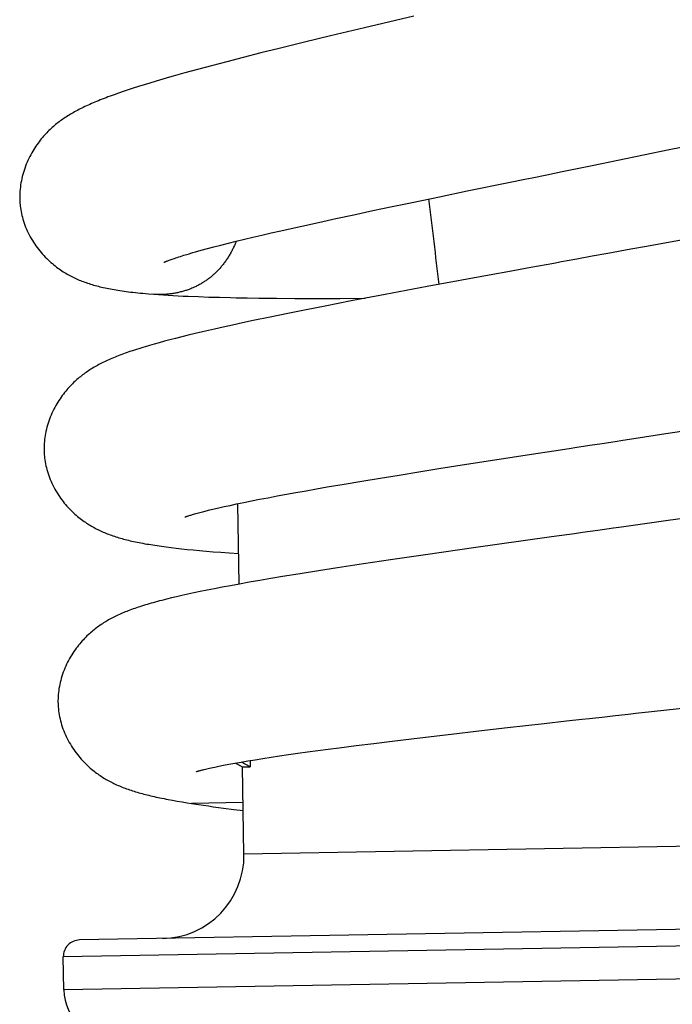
# Model space of a CAD drawing. Header units: millimetres. Extents: x 160 to 318, y 73 to 291.
# Tile 122 of 129: x 312.8 to 314.77, y 268.71 to 271.68. Entities that reach past the tile are written whole.
import ezdxf

# ---------------------------------------------------------------- set-up
doc = ezdxf.new("R2010")
doc.units = ezdxf.units.MM
doc.header["$LTSCALE"] = 30.734
doc.layers.get('0').update_dxf_attribs({"linetype": 'CONTINUOUS'})

msp = doc.modelspace()

# ---------------------------------------------------------------- linework, layer by layer
at = {"color": 7, "linetype": 'Continuous'}
for p, q in [((313.9937, 271.6932), (313.8446, 271.6579)), ((313.8446, 271.6579), (313.7422, 271.6334)), ((313.7422, 271.6334), (313.6633, 271.6143)), ((313.5873, 271.5956), (313.5321, 271.5818)), ((313.6633, 271.6143), (313.5873, 271.5956)), ((313.4788, 271.5683), (313.429, 271.5555)), ((313.5321, 271.5818), (313.4788, 271.5683)), ((313.3409, 271.5321), (313.3027, 271.5216)), ((313.383, 271.5434), (313.3409, 271.5321)), ((313.429, 271.5555), (313.383, 271.5434)), ((313.236, 271.5026), (313.2162, 271.4968)), ((313.3027, 271.5216), (313.2679, 271.5118)), ((313.1317, 271.4704), (313.1171, 271.4655)), ((313.147, 271.4754), (313.1317, 271.4704)), ((313.163, 271.4805), (313.147, 271.4754)), ((313.1798, 271.4857), (313.163, 271.4805)), ((313.1975, 271.4912), (313.1798, 271.4857)), ((313.2162, 271.4968), (313.1975, 271.4912)), ((313.1032, 271.4607), (313.0899, 271.456)), ((313.1171, 271.4655), (313.1032, 271.4607)), ((314.7634, 271.2903), (314.9263, 271.3241)), ((314.5315, 271.2427), (314.7634, 271.2903)), ((314.4857, 271.2333), (314.5315, 271.2427)), ((314.1545, 271.1656), (314.2837, 271.1921)), ((313.988, 271.1312), (314.0703, 271.1483)), ((314.0703, 271.1483), (314.1545, 271.1656)), ((313.8693, 271.1063), (313.9278, 271.1186)), ((313.9278, 271.1186), (313.988, 271.1312)), ((313.7578, 271.0824), (313.8125, 271.0942)), ((313.8125, 271.0942), (313.8693, 271.1063)), ((313.6234, 271.0528), (313.6553, 271.0599)), ((313.6553, 271.0599), (313.7054, 271.071)), ((313.7054, 271.071), (313.7578, 271.0824)), ((313.4824, 271.02), (313.5082, 271.0262)), ((313.5082, 271.0262), (313.5351, 271.0326)), ((313.5351, 271.0326), (313.5633, 271.0391)), ((313.5633, 271.0391), (313.5927, 271.0458)), ((313.5927, 271.0458), (313.6234, 271.0528)), ((313.3709, 270.9918), (313.3907, 270.997)), ((313.3907, 270.997), (313.4117, 271.0024)), ((313.4117, 271.0024), (313.4341, 271.0081)), ((313.4341, 271.0081), (313.4577, 271.014)), ((313.4577, 271.014), (313.4824, 271.02)), ((314.6944, 270.9984), (314.648, 270.9899)), ((314.8106, 271.0198), (314.6944, 270.9984)), ((313.2893, 270.9683), (313.3002, 270.9716)), ((313.3002, 270.9716), (313.3128, 270.9754)), ((313.3354, 270.982), (313.3525, 270.9867)), ((313.3525, 270.9867), (313.3709, 270.9918)), ((314.5782, 270.9771), (314.5315, 270.9686)), ((314.648, 270.9899), (314.5782, 270.9771)), ((314.2315, 270.9138), (314.0335, 270.8772)), ((314.2769, 270.9221), (314.2315, 270.9138)), ((314.0335, 270.8772), (313.9067, 270.8535)), ((313.3441, 270.847), (313.3756, 270.8459)), ((313.3756, 270.8459), (313.4077, 270.845)), ((313.9067, 270.8535), (313.8045, 270.834)), ((313.4077, 270.845), (313.4405, 270.8442)), ((313.4912, 270.8433), (313.526, 270.8428)), ((313.526, 270.8428), (313.5795, 270.8423)), ((313.5795, 270.8423), (313.6348, 270.8419)), ((313.6348, 270.8419), (313.6919, 270.8418)), ((313.7257, 270.8187), (313.6686, 270.8075)), ((313.6919, 270.8418), (313.7708, 270.8418)), ((313.8045, 270.834), (313.7257, 270.8187)), ((313.7708, 270.8418), (313.8469, 270.8421)), ((313.6135, 270.7964), (313.5598, 270.7855)), ((313.6686, 270.8075), (313.6135, 270.7964)), ((313.4465, 270.7614), (313.4185, 270.7553)), ((313.4765, 270.7679), (313.4465, 270.7614)), ((313.5084, 270.7747), (313.4765, 270.7679)), ((313.5598, 270.7855), (313.5084, 270.7747)), ((313.3131, 270.7308), (313.2935, 270.7259)), ((313.3339, 270.7358), (313.3131, 270.7308)), ((313.3561, 270.741), (313.3339, 270.7358)), ((313.3923, 270.7494), (313.3561, 270.741)), ((313.4185, 270.7553), (313.3923, 270.7494)), ((313.1965, 270.6999), (313.1829, 270.6959)), ((313.2107, 270.704), (313.1965, 270.6999)), ((313.2256, 270.7082), (313.2107, 270.704)), ((313.2413, 270.7125), (313.2256, 270.7082)), ((313.2577, 270.7168), (313.2413, 270.7125)), ((313.2751, 270.7213), (313.2577, 270.7168)), ((313.2935, 270.7259), (313.2751, 270.7213)), ((314.6701, 270.4213), (314.7401, 270.4321)), ((314.7401, 270.4321), (314.8573, 270.4503)), ((314.2377, 270.3547), (314.3481, 270.3718)), ((314.3481, 270.3718), (314.4159, 270.3823)), ((314.069, 270.3283), (314.1521, 270.3414)), ((314.1521, 270.3414), (314.2377, 270.3547)), ((313.9493, 270.3091), (314.0084, 270.3186)), ((314.0084, 270.3186), (314.069, 270.3283)), ((313.7322, 270.273), (313.7832, 270.2817)), ((313.7832, 270.2817), (313.8366, 270.2906)), ((313.8366, 270.2906), (313.892, 270.2998)), ((313.892, 270.2998), (313.9493, 270.3091)), ((313.6089, 270.2511), (313.638, 270.2564)), ((313.638, 270.2564), (313.6682, 270.2618)), ((313.6682, 270.2618), (313.6996, 270.2673)), ((313.6996, 270.2673), (313.7322, 270.273)), ((313.459, 270.2219), (313.4806, 270.2264)), ((313.4669, 269.9802), (313.4626, 270.2226)), ((313.4806, 270.2264), (313.5038, 270.231)), ((313.5038, 270.231), (313.5283, 270.2359)), ((313.5283, 270.2359), (313.554, 270.2408)), ((313.554, 270.2408), (313.5808, 270.2459)), ((313.5808, 270.2459), (313.6089, 270.2511)), ((313.3361, 270.1929), (313.3437, 270.1949)), ((313.3569, 270.1985), (313.3671, 270.201)), ((313.3671, 270.201), (313.3785, 270.2038)), ((313.3785, 270.2038), (313.3912, 270.2069)), ((313.3912, 270.2069), (313.4053, 270.2101)), ((313.4053, 270.2101), (313.4212, 270.2137)), ((313.4212, 270.2137), (313.4391, 270.2177)), ((313.4391, 270.2177), (313.459, 270.2219)), ((314.76, 270.1716), (314.6896, 270.1617)), ((314.8772, 270.1882), (314.76, 270.1716)), ((314.3156, 270.1093), (314.1803, 270.0902)), ((313.2467, 270.0923), (313.2615, 270.0904)), ((313.2615, 270.0904), (313.2769, 270.0885)), ((313.2769, 270.0885), (313.2931, 270.0867)), ((313.2931, 270.0867), (313.3101, 270.0849)), ((313.3101, 270.0849), (313.3281, 270.0831)), ((313.3281, 270.0831), (313.3471, 270.0814)), ((313.3471, 270.0814), (313.3672, 270.0796)), ((313.3672, 270.0796), (313.3887, 270.0778)), ((313.3887, 270.0778), (313.4115, 270.076)), ((313.4115, 270.076), (313.436, 270.0741)), ((313.436, 270.0741), (313.4652, 270.0721)), ((314.1803, 270.0902), (314.0284, 270.0685)), ((313.9232, 270.0531), (313.8416, 270.041)), ((314.0284, 270.0685), (313.9232, 270.0531)), ((313.7063, 270.0202), (313.6509, 270.0114)), ((313.763, 270.029), (313.7063, 270.0202)), ((313.8416, 270.041), (313.763, 270.029)), ((313.4972, 269.9856), (313.4679, 269.9804)), ((313.5287, 269.9911), (313.4972, 269.9856)), ((313.562, 269.9968), (313.5287, 269.9911)), ((313.5969, 270.0026), (313.562, 269.9968)), ((313.6509, 270.0114), (313.5969, 270.0026)), ((313.3492, 269.9576), (313.3298, 269.9536)), ((313.3698, 269.9618), (313.3492, 269.9576)), ((313.3918, 269.9661), (313.3698, 269.9618)), ((313.4153, 269.9707), (313.3918, 269.9661)), ((313.4406, 269.9754), (313.4153, 269.9707)), ((313.4679, 269.9804), (313.4406, 269.9754)), ((313.2621, 269.9383), (313.2473, 269.9347)), ((313.2777, 269.942), (313.2621, 269.9383)), ((313.2941, 269.9458), (313.2777, 269.942)), ((313.3114, 269.9496), (313.2941, 269.9458)), ((313.3298, 269.9536), (313.3114, 269.9496)), ((314.7095, 269.5959), (314.7564, 269.6011)), ((314.7564, 269.6011), (314.8506, 269.6117)), ((314.1894, 269.5375), (314.2753, 269.5473)), ((314.2753, 269.5473), (314.386, 269.5598)), ((314.386, 269.5598), (314.4541, 269.5674)), ((313.9283, 269.5069), (313.9859, 269.5138)), ((313.9859, 269.5138), (314.0452, 269.5208)), ((314.0452, 269.5208), (314.106, 269.5279)), ((314.106, 269.5279), (314.1894, 269.5375)), ((313.7034, 269.4782), (313.735, 269.4824)), ((313.735, 269.4824), (313.7677, 269.4867)), ((313.7677, 269.4867), (313.819, 269.4933)), ((313.819, 269.4933), (313.8726, 269.5)), ((313.8726, 269.5), (313.9283, 269.5069)), ((313.493, 269.447), (313.5148, 269.4506)), ((313.5148, 269.4506), (313.5381, 269.4543)), ((313.5381, 269.4543), (313.5627, 269.4581)), ((313.5627, 269.4581), (313.5884, 269.462)), ((313.5884, 269.462), (313.6154, 269.466)), ((313.6154, 269.466), (313.6436, 269.47)), ((313.6436, 269.47), (313.6729, 269.4741)), ((313.6729, 269.4741), (313.7034, 269.4782)), ((313.393, 269.4284), (313.4055, 269.431)), ((313.4055, 269.431), (313.4198, 269.4339)), ((313.4198, 269.4339), (313.4359, 269.437)), ((313.4359, 269.437), (313.4535, 269.4402)), ((313.4535, 269.4402), (313.4725, 269.4435)), ((313.4557, 269.4406), (313.4765, 269.4291)), ((313.4725, 269.4435), (313.493, 269.447)), ((313.4998, 269.4295), (313.4736, 269.4437)), ((313.4765, 269.4291), (313.4998, 269.4295)), ((313.4811, 269.1657), (313.4765, 269.4291)), ((313.4995, 269.4481), (313.4998, 269.4295)), ((313.3369, 269.4143), (313.3368, 269.4143)), ((313.2661, 269.3283), (313.28, 269.3258)), ((313.28, 269.3258), (313.2946, 269.3234)), ((313.2946, 269.3234), (313.3098, 269.321)), ((313.3098, 269.321), (313.3232, 269.3189)), ((313.4783, 269.3217), (313.3232, 269.319)), ((313.3232, 269.3189), (313.344, 269.3156)), ((313.4502, 269.3008), (313.4788, 269.2973)), ((316.6849, 268.9716), (312.9855, 268.907)), ((312.9381, 268.7562), (312.9364, 268.8562))]:
    msp.add_line(p, q, dxfattribs=at)
at = {"color": 9, "linetype": 'Continuous'}
for p, q in [((316.0643, 269.2108), (313.4811, 269.1657)), ((316.7358, 268.9225), (312.9364, 268.8562)), ((316.7376, 268.8225), (312.9381, 268.7562))]:
    msp.add_line(p, q, dxfattribs=at)
at = {"color": 7, "linetype": 'Continuous'}
for points in [[(313.2679, 271.5118), (313.2569, 271.5087), (313.236, 271.5026)], [(313.0899, 271.456), (313.0835, 271.4537), (313.0772, 271.4514), (313.0711, 271.4491), (313.0651, 271.4469), (313.0592, 271.4446), (313.0534, 271.4424), (313.0477, 271.4401), (313.0422, 271.4379), (313.0367, 271.4357), (313.0314, 271.4334), (313.0262, 271.4312), (313.021, 271.429), (313.016, 271.4268), (313.011, 271.4245), (313.0062, 271.4223), (313.0014, 271.4201), (312.9967, 271.4178), (312.9921, 271.4156), (312.9876, 271.4133), (312.9831, 271.4111), (312.9788, 271.4088), (312.9744, 271.4065), (312.9702, 271.4041), (312.966, 271.4018), (312.9618, 271.3994), (312.9577, 271.397), (312.9537, 271.3945), (312.9497, 271.3921), (312.9459, 271.3896), (312.942, 271.3871), (312.9383, 271.3846), (312.9346, 271.382), (312.9309, 271.3795), (312.9273, 271.3769), (312.9238, 271.3742), (312.9203, 271.3715), (312.9168, 271.3688), (312.9133, 271.366), (312.9099, 271.3631), (312.9065, 271.3602), (312.9031, 271.3572), (312.8998, 271.3542), (312.8965, 271.3511), (312.8932, 271.3479), (312.8899, 271.3447), (312.8866, 271.3413), (312.8833, 271.3379), (312.8801, 271.3343), (312.8767, 271.3306), (312.8734, 271.3267), (312.8701, 271.3227), (312.8668, 271.3186), (312.8634, 271.3143), (312.8601, 271.3098), (312.8568, 271.3052), (312.8536, 271.3005), (312.8504, 271.2956), (312.8472, 271.2906), (312.8441, 271.2855), (312.8411, 271.2802), (312.8381, 271.2748), (312.8352, 271.2693), (312.8324, 271.2637), (312.8297, 271.2579), (312.8271, 271.2521), (312.8246, 271.2461), (312.8223, 271.2401), (312.82, 271.2339), (312.818, 271.2277), (312.816, 271.2215), (312.8142, 271.2153), (312.8126, 271.209), (312.8111, 271.2027), (312.8098, 271.1964), (312.8086, 271.1901), (312.8076, 271.1839), (312.8068, 271.1776), (312.8061, 271.1714), (312.8055, 271.1653), (312.8052, 271.1591), (312.8049, 271.153), (312.8049, 271.147), (312.8049, 271.141), (312.8052, 271.1351), (312.8055, 271.1293), (312.806, 271.1236), (312.8065, 271.1195)], [(314.35, 271.2056), (314.3948, 271.2148), (314.4174, 271.2194), (314.4401, 271.224), (314.4857, 271.2333)], [(314.2837, 271.1921), (314.3277, 271.2011), (314.35, 271.2056)], [(312.8065, 271.1195), (312.807, 271.1153), (312.8079, 271.1095), (312.8089, 271.1038), (312.8101, 271.0979), (312.8114, 271.0921), (312.8129, 271.0862), (312.8145, 271.0804), (312.8163, 271.0745), (312.8183, 271.0686), (312.8204, 271.0627), (312.8227, 271.0568), (312.8252, 271.0509), (312.8278, 271.0451), (312.8306, 271.0393), (312.8335, 271.0335), (312.8366, 271.0278), (312.8398, 271.0221), (312.8431, 271.0165), (312.8466, 271.0109), (312.8502, 271.0055), (312.854, 271.0002), (312.8578, 270.995), (312.8617, 270.9899), (312.8656, 270.9849), (312.8697, 270.9801), (312.8738, 270.9754), (312.8779, 270.9709), (312.8821, 270.9665), (312.8863, 270.9622), (312.8906, 270.9581), (312.8948, 270.9541), (312.8991, 270.9503), (312.9033, 270.9466), (312.9076, 270.9431), (312.9118, 270.9397), (312.916, 270.9364), (312.9202, 270.9333), (312.9243, 270.9304), (312.9284, 270.9275), (312.9324, 270.9248), (312.9364, 270.9222), (312.9404, 270.9198), (312.9443, 270.9174), (312.9482, 270.9151), (312.9522, 270.9128), (312.9561, 270.9107), (312.9601, 270.9086), (312.9641, 270.9065), (312.9681, 270.9045), (312.9721, 270.9026), (312.9761, 270.9008), (312.9802, 270.899), (312.9843, 270.8972), (312.9883, 270.8955), (312.9925, 270.8939), (312.9967, 270.8923), (313.0009, 270.8907), (313.0052, 270.8892), (313.0096, 270.8877), (313.014, 270.8862), (313.0185, 270.8848), (313.0231, 270.8834), (313.0277, 270.882), (313.0324, 270.8807), (313.0372, 270.8794), (313.042, 270.8782), (313.0469, 270.8769), (313.0519, 270.8757), (313.0569, 270.8746), (313.0621, 270.8734), (313.0674, 270.8723), (313.0727, 270.8713), (313.0782, 270.8702), (313.0838, 270.8692), (313.0895, 270.8681), (313.0953, 270.8672), (313.1012, 270.8662), (313.1072, 270.8653), (313.1134, 270.8644), (313.1197, 270.8635), (313.1261, 270.8626), (313.1327, 270.8617), (313.1395, 270.8609), (313.1465, 270.8601), (313.1536, 270.8593), (313.161, 270.8585), (313.1686, 270.8577), (313.1764, 270.857), (313.1844, 270.8562), (313.1928, 270.8555), (313.2095, 270.8542)], [(313.2399, 270.9507), (313.2399, 270.9507), (313.24, 270.9508), (313.2402, 270.9509), (313.2406, 270.951), (313.2411, 270.9512), (313.2417, 270.9515), (313.2426, 270.9519), (313.2436, 270.9523), (313.2448, 270.9528), (313.2461, 270.9533), (313.2477, 270.954), (313.2494, 270.9546), (313.2514, 270.9554), (313.2535, 270.9562), (313.2559, 270.9571), (313.2585, 270.958), (313.2614, 270.959), (313.2645, 270.9601), (313.2679, 270.9613), (313.2715, 270.9625), (313.2755, 270.9638), (313.2798, 270.9652), (313.2844, 270.9667), (313.2893, 270.9683)], [(313.3128, 270.9754), (313.3274, 270.9797), (313.3354, 270.982)], [(314.5315, 270.9686), (314.4849, 270.9601), (314.4616, 270.9558), (314.4384, 270.9516), (314.4151, 270.9473), (314.3688, 270.9389)], [(314.3688, 270.9389), (314.3457, 270.9346), (314.2769, 270.9221)], [(313.2095, 270.8542), (313.2233, 270.8532), (313.238, 270.8522), (313.2528, 270.8512), (313.2677, 270.8504), (313.2828, 270.8496), (313.2979, 270.8489), (313.3132, 270.8482), (313.3441, 270.847)], [(313.4405, 270.8442), (313.4572, 270.8439), (313.4912, 270.8433)], [(313.1829, 270.6959), (313.1763, 270.6939), (313.1699, 270.6919), (313.1636, 270.69), (313.1574, 270.688), (313.1514, 270.6861), (313.1455, 270.6841), (313.1397, 270.6822), (313.1341, 270.6802), (313.1285, 270.6783), (313.1231, 270.6763), (313.1177, 270.6744), (313.1124, 270.6724), (313.1073, 270.6705), (313.1022, 270.6685), (313.0972, 270.6666), (313.0923, 270.6646), (313.0875, 270.6626), (313.0828, 270.6606), (313.0781, 270.6586), (313.0736, 270.6566), (313.0691, 270.6546), (313.0647, 270.6525), (313.0603, 270.6504), (313.056, 270.6483), (313.0517, 270.6462), (313.0475, 270.644), (313.0434, 270.6419)], [(313.0434, 270.6419), (313.0393, 270.6397), (313.0353, 270.6374), (313.0313, 270.6352), (313.0274, 270.6329), (313.0236, 270.6306), (313.0198, 270.6283), (313.0161, 270.6259), (313.0125, 270.6236), (313.0089, 270.6211), (313.0053, 270.6187), (313.0017, 270.6162), (312.9982, 270.6136), (312.9947, 270.611), (312.9912, 270.6083), (312.9878, 270.6056), (312.9844, 270.6028), (312.981, 270.5999), (312.9776, 270.597), (312.9742, 270.594), (312.9709, 270.5909), (312.9675, 270.5877), (312.9641, 270.5844), (312.9607, 270.581), (312.9573, 270.5775), (312.9539, 270.5738), (312.9504, 270.5699), (312.9469, 270.566), (312.9435, 270.5618), (312.94, 270.5575), (312.9366, 270.5531), (312.9332, 270.5486), (312.9298, 270.5439), (312.9264, 270.539), (312.9231, 270.534), (312.9199, 270.5289), (312.9168, 270.5237), (312.9137, 270.5183), (312.9107, 270.5128), (312.9077, 270.5072), (312.9049, 270.5015), (312.9022, 270.4957), (312.8996, 270.4898), (312.8972, 270.4838), (312.8948, 270.4777), (312.8926, 270.4716), (312.8906, 270.4654), (312.8887, 270.4593), (312.887, 270.4531), (312.8854, 270.4469), (312.884, 270.4407), (312.8827, 270.4345), (312.8816, 270.4283), (312.8807, 270.4222), (312.8799, 270.416), (312.8793, 270.4099), (312.8788, 270.4039), (312.8785, 270.3979), (312.8783, 270.3919), (312.8783, 270.3861), (312.8784, 270.3802), (312.8787, 270.3745), (312.879, 270.3704)], [(314.4846, 270.3928), (314.5307, 270.3999), (314.5539, 270.4035), (314.6003, 270.4106)], [(314.6003, 270.4106), (314.6235, 270.4142), (314.6701, 270.4213)], [(314.4159, 270.3823), (314.4616, 270.3893), (314.4846, 270.3928)], [(312.879, 270.3704), (312.8793, 270.3662), (312.8799, 270.3605), (312.8807, 270.3547), (312.8816, 270.3489), (312.8827, 270.3431), (312.8839, 270.3372), (312.8853, 270.3313), (312.8868, 270.3254), (312.8885, 270.3195), (312.8904, 270.3135), (312.8924, 270.3076), (312.8946, 270.3017), (312.8969, 270.2958), (312.8994, 270.2899), (312.902, 270.2841), (312.9048, 270.2783), (312.9078, 270.2725), (312.9109, 270.2668), (312.9141, 270.2612), (312.9174, 270.2556), (312.9209, 270.2502), (312.9244, 270.2448), (312.928, 270.2396), (312.9318, 270.2345), (312.9356, 270.2296), (312.9394, 270.2247), (312.9433, 270.2201), (312.9473, 270.2155), (312.9513, 270.2111), (312.9553, 270.2068), (312.9593, 270.2027), (312.9634, 270.1987), (312.9674, 270.1949), (312.9715, 270.1912), (312.9755, 270.1876), (312.9795, 270.1842), (312.9835, 270.1809), (312.9875, 270.1778), (312.9914, 270.1748), (312.9952, 270.172), (312.9991, 270.1692), (313.0029, 270.1666), (313.0066, 270.1641), (313.0104, 270.1616), (313.0142, 270.1592), (313.0179, 270.1569), (313.0217, 270.1547), (313.0255, 270.1525), (313.0293, 270.1504), (313.0332, 270.1483), (313.037, 270.1463), (313.0409, 270.1444), (313.0448, 270.1425), (313.0487, 270.1407), (313.0526, 270.1389), (313.0566, 270.1371), (313.0606, 270.1354), (313.0647, 270.1337), (313.0689, 270.1321), (313.0731, 270.1305), (313.0774, 270.1289), (313.0817, 270.1273), (313.0861, 270.1258), (313.0905, 270.1243), (313.095, 270.1229), (313.0995, 270.1214), (313.1041, 270.1201), (313.1088, 270.1187), (313.1135, 270.1174), (313.1182, 270.1161), (313.1231, 270.1148), (313.128, 270.1135), (313.133, 270.1123), (313.138, 270.1111), (313.1432, 270.1099), (313.1485, 270.1088), (313.1538, 270.1076), (313.1592, 270.1065), (313.1647, 270.1054), (313.1704, 270.1043), (313.1761, 270.1032), (313.1819, 270.1021), (313.1878, 270.1011), (313.1938, 270.1001), (313.1999, 270.0991), (313.2062, 270.0981), (313.2126, 270.0971), (313.2191, 270.0961), (313.2258, 270.0951), (313.2326, 270.0942), (313.2467, 270.0923)], [(313.3035, 270.1825), (313.3035, 270.1825), (313.3037, 270.1826), (313.304, 270.1827), (313.3045, 270.1829), (313.3051, 270.1832), (313.3059, 270.1835), (313.3069, 270.1838), (313.308, 270.1842), (313.3093, 270.1847), (313.3108, 270.1852), (313.3125, 270.1857), (313.3143, 270.1863), (313.3163, 270.187), (313.3186, 270.1877), (313.321, 270.1884), (313.3236, 270.1892), (313.3264, 270.1901), (313.3294, 270.1909), (313.3326, 270.1919), (313.3361, 270.1929)], [(313.3437, 270.1949), (313.3523, 270.1972), (313.3569, 270.1985)], [(314.5955, 270.1485), (314.5484, 270.1419), (314.5249, 270.1387), (314.5014, 270.1354), (314.478, 270.1321), (314.4312, 270.1256)], [(314.6896, 270.1617), (314.619, 270.1518), (314.5955, 270.1485)], [(314.4312, 270.1256), (314.408, 270.1223), (314.3156, 270.1093)], [(313.2473, 269.9347), (313.2402, 269.9329), (313.2333, 269.9311), (313.2266, 269.9294), (313.22, 269.9276), (313.2136, 269.9259), (313.2073, 269.9241), (313.2012, 269.9224), (313.1952, 269.9207), (313.1894, 269.919), (313.1837, 269.9172), (313.1781, 269.9155), (313.1726, 269.9138), (313.1672, 269.912), (313.162, 269.9103), (313.1568, 269.9086), (313.1518, 269.9068), (313.1468, 269.9051), (313.1419, 269.9033), (313.1371, 269.9015), (313.1324, 269.8997), (313.1278, 269.8979), (313.1232, 269.8961), (313.1187, 269.8942), (313.1142, 269.8923), (313.1099, 269.8904), (313.1055, 269.8885), (313.1012, 269.8865), (313.097, 269.8845), (313.0928, 269.8825)], [(313.0928, 269.8825), (313.0887, 269.8805), (313.0846, 269.8784), (313.0806, 269.8763), (313.0767, 269.8741), (313.0728, 269.872), (313.069, 269.8698), (313.0652, 269.8675), (313.0614, 269.8653), (313.0577, 269.8629), (313.0541, 269.8606), (313.0504, 269.8582), (313.0468, 269.8557), (313.0432, 269.8532), (313.0396, 269.8506), (313.0361, 269.8479), (313.0326, 269.8452), (313.0291, 269.8425), (313.0256, 269.8396), (313.0221, 269.8367), (313.0186, 269.8337), (313.015, 269.8305), (313.0114, 269.8272), (313.0078, 269.8238), (313.0042, 269.8202), (313.0005, 269.8165), (312.9969, 269.8126), (312.9932, 269.8086), (312.9896, 269.8045), (312.9859, 269.8002), (312.9823, 269.7958), (312.9788, 269.7913), (312.9753, 269.7866), (312.9718, 269.7818), (312.9683, 269.7769), (312.9649, 269.7718), (312.9616, 269.7665), (312.9583, 269.7611), (312.9552, 269.7556), (312.9521, 269.75), (312.9491, 269.7443), (312.9462, 269.7384), (312.9435, 269.7325), (312.9409, 269.7265), (312.9385, 269.7205), (312.9361, 269.7144), (312.934, 269.7083), (312.932, 269.7021), (312.9301, 269.696), (312.9285, 269.6898), (312.9269, 269.6837), (312.9256, 269.6775), (312.9244, 269.6714), (312.9233, 269.6653), (312.9224, 269.6592), (312.9217, 269.6532), (312.9211, 269.6472), (312.9207, 269.6413), (312.9204, 269.6354), (312.9203, 269.6296), (312.9203, 269.6238), (312.9205, 269.6196)], [(312.9205, 269.6196), (312.9206, 269.6154), (312.921, 269.6097), (312.9215, 269.6039), (312.9222, 269.598), (312.923, 269.5921), (312.924, 269.5861), (312.9252, 269.5802), (312.9265, 269.5742), (312.928, 269.5681), (312.9296, 269.5621), (312.9314, 269.5561), (312.9333, 269.55), (312.9354, 269.544), (312.9377, 269.538), (312.9401, 269.532), (312.9427, 269.5261), (312.9454, 269.5202), (312.9483, 269.5143), (312.9513, 269.5086), (312.9544, 269.5029), (312.9576, 269.4973), (312.961, 269.4918), (312.9644, 269.4864), (312.968, 269.4812), (312.9716, 269.476), (312.9752, 269.471), (312.979, 269.4662), (312.9827, 269.4615), (312.9866, 269.4569), (312.9904, 269.4525), (312.9943, 269.4482), (312.9982, 269.444), (313.0021, 269.44), (313.0061, 269.4362), (313.01, 269.4324), (313.0138, 269.4289), (313.0177, 269.4255), (313.0215, 269.4222), (313.0253, 269.419), (313.0291, 269.416), (313.0328, 269.4132), (313.0365, 269.4104), (313.0401, 269.4077), (313.0438, 269.4051), (313.0475, 269.4026), (313.0512, 269.4001), (313.0549, 269.3977), (313.0586, 269.3954), (313.0624, 269.3931), (313.0661, 269.3909), (313.0699, 269.3888), (313.0737, 269.3867), (313.0775, 269.3846), (313.0814, 269.3826), (313.0853, 269.3807), (313.0892, 269.3788), (313.0932, 269.3769), (313.0972, 269.375), (313.1013, 269.3732), (313.1055, 269.3714), (313.1098, 269.3696), (313.1141, 269.3679), (313.1184, 269.3662), (313.1228, 269.3645), (313.1272, 269.3629), (313.1317, 269.3613), (313.1361, 269.3598), (313.1407, 269.3583), (313.1452, 269.3568), (313.1498, 269.3553), (313.1545, 269.3539), (313.1592, 269.3525), (313.164, 269.3511), (313.1688, 269.3497), (313.1737, 269.3484), (313.1787, 269.3471), (313.1838, 269.3458), (313.1889, 269.3445), (313.1942, 269.3432), (313.1995, 269.3419), (313.2049, 269.3406), (313.2105, 269.3394), (313.2161, 269.3381), (313.2219, 269.3369), (313.2278, 269.3356), (313.2339, 269.3344), (313.24, 269.3332), (313.2463, 269.332), (313.2527, 269.3307), (313.2661, 269.3283)], [(314.4541, 269.5674), (314.5, 269.5725), (314.5231, 269.5751)], [(314.5231, 269.5751), (314.5695, 269.5803), (314.5927, 269.5828), (314.6394, 269.588)], [(314.6394, 269.588), (314.6627, 269.5906), (314.7095, 269.5959)], [(313.3368, 269.4143), (313.337, 269.4144), (313.3372, 269.4145), (313.3377, 269.4146), (313.3383, 269.4148), (313.3391, 269.4151), (313.3401, 269.4154), (313.3412, 269.4158), (313.3426, 269.4162), (313.3442, 269.4166), (313.3459, 269.4171), (313.3479, 269.4177), (313.3501, 269.4183), (313.3525, 269.419), (313.3552, 269.4197), (313.3582, 269.4204), (313.3614, 269.4212), (313.3649, 269.4221), (313.3687, 269.423), (313.3728, 269.424), (313.3773, 269.425), (313.3822, 269.4261), (313.3874, 269.4272), (313.393, 269.4284)], [(313.344, 269.3156), (313.3588, 269.3133), (313.3737, 269.3111), (313.3887, 269.309), (313.4039, 269.3069), (313.4192, 269.3048), (313.4502, 269.3008)]]:
    msp.add_lwpolyline(points, dxfattribs=at)
for centre, radius, start, end in [((295.046, 268.6872), 19.15, 6.587, 7.36369), ((313.2311, 269.1613), 0.25, 271, 1), ((312.9864, 268.857), 0.05, 91, 181), ((313.0881, 268.7588), 0.15, 181, 271)]:
    msp.add_arc(centre, radius, start, end, dxfattribs=at)
at = {"color": 9, "linetype": 'Continuous'}
msp.add_open_spline([(313.4576, 271.014), (313.4567, 271.0115), (313.4541, 271.0052), (313.4497, 270.9954), (313.4443, 270.9845), (313.4384, 270.9739), (313.4321, 270.9637), (313.4255, 270.9538), (313.4184, 270.9444), (313.4111, 270.9354), (313.4035, 270.927), (313.3956, 270.919), (313.3875, 270.9115), (313.379, 270.9044), (313.3703, 270.8978), (313.3613, 270.8917), (313.3518, 270.8859), (313.342, 270.8805), (313.3317, 270.8755), (313.3211, 270.8709), (313.31, 270.8669), (313.2987, 270.8633), (313.2871, 270.8602), (313.2753, 270.8577), (313.2633, 270.8557), (313.2511, 270.8543), (313.2389, 270.8535), (313.2267, 270.8533), (313.2169, 270.8537), (313.2112, 270.854), (313.2095, 270.8542)], degree=3, knots=[0, 0, 0, 0, 0.0079687, 0.0202107, 0.0323987, 0.0445086, 0.0565206, 0.0684163, 0.0801731, 0.0917629, 0.1031591, 0.1143528, 0.1253921, 0.1363373, 0.1472496, 0.158194, 0.1692371, 0.1804433, 0.1918538, 0.2034515, 0.2152095, 0.2271016, 0.2391071, 0.2512068, 0.2633802, 0.2755974, 0.287824, 0.300026, 0.3121762, 0.3172932, 0.3172932, 0.3172932, 0.3172932], dxfattribs=at)

doc.saveas('drawing.dxf')
